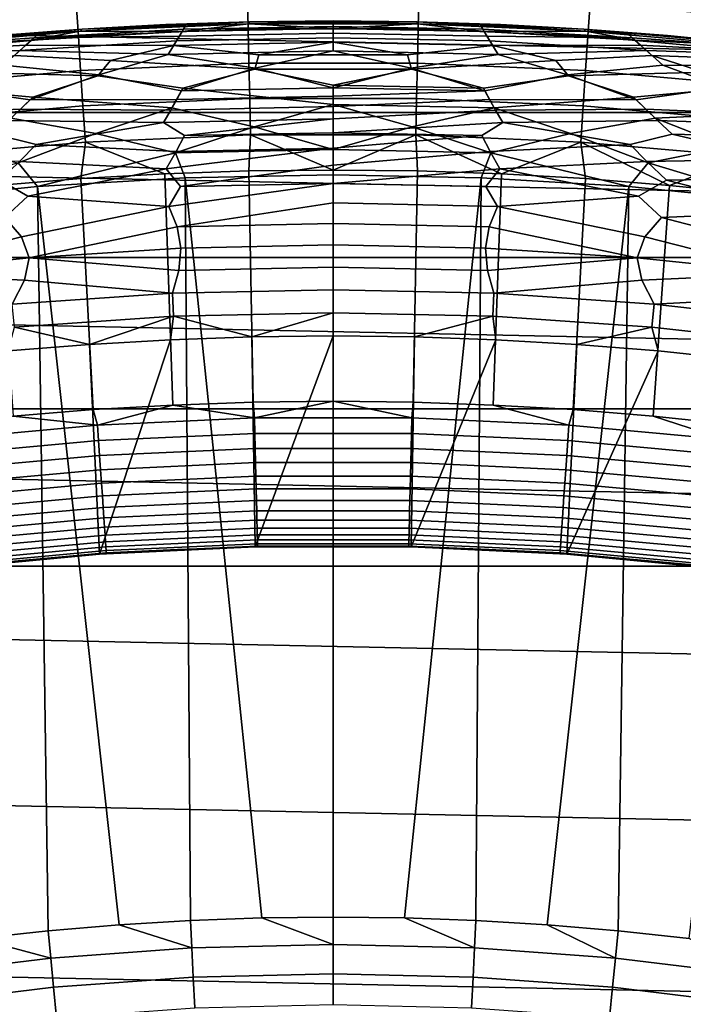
# Model space of a CAD drawing. Header units: metres. Extents: x -29 to 117, y -464 to 29.
# Tile 114 of 256: x -1.79 to 2, y 16.38 to 22.01. Entities that reach past the tile are written whole.
import ezdxf

# ---------------------------------------------------------------- set-up
doc = ezdxf.new("R2010")
doc.units = ezdxf.units.M
doc.layers.add('solid_24_501_056_XXX', color=7, linetype='CONTINUOUS')

msp = doc.modelspace()

# ---------------------------------------------------------------- linework, layer by layer
at = {"layer": 'solid_24_501_056_XXX'}
for points in [[(19.337824, 21.476927, -99.5), (-19.337824, 21.476927, -99.5), (-18.42173, 22.267677, -99.5)], [(19.337824, 21.476927, -99.5), (-18.42173, 22.267677, -99.5), (18.42173, 22.267677, -99.5)], [(-0.490009, 22.144814, 123.25148), (-1.469069, 22.101465, 123.25148), (-1.456506, 21.912462, 123.354111), (-0.485819, 21.955441, 123.354111)], [(0.490009, 22.144814, 123.25148), (-0.490009, 22.144814, 123.25148), (-0.485819, 21.955441, 123.354111), (0.485819, 21.955441, 123.354111)], [(1.469069, 22.101465, 123.25148), (0.490009, 22.144814, 123.25148), (0.485819, 21.955441, 123.354111), (1.456506, 21.912462, 123.354111)], [(-1.469069, 22.101465, 123.25148), (-2.445253, 22.014851, 123.25148), (-2.424342, 21.826588, 123.354111), (-1.456506, 21.912462, 123.354111)], [(2.445253, 22.014851, 123.25148), (1.469069, 22.101465, 123.25148), (1.456506, 21.912462, 123.354111), (2.424342, 21.826588, 123.354111)], [(-2.405873, 21.857374, 129.406281), (-2.386901, 21.870132, 129.791641), (-1.433948, 21.953218, 129.791641), (-1.445377, 21.94183, 129.406281)], [(-1.910876, 21.916855, 147.257355), (-1.433948, 21.953218, 147.257355), (-1.433948, 21.953218, 129.791641), (-2.386901, 21.870132, 129.791641)], [(-1.682119, 21.927933, 147.471375), (-1.433948, 21.953218, 147.257355), (-1.910876, 21.916855, 147.257355)], [(-1.709629, 21.902813, 147.684509), (-0.855465, 21.952772, 147.684509), (-0.841676, 21.976244, 147.471375), (-1.682119, 21.927933, 147.471375)], [(-0.878904, 21.913731, 147.895477), (-0.855465, 21.952772, 147.684509), (-1.709629, 21.902813, 147.684509)], [(-1.682119, 21.927933, 147.471375), (-0.841676, 21.976244, 147.471375), (-1.433948, 21.953218, 147.257355)], [(-0.485819, 21.955441, 123.354111), (-1.456506, 21.912462, 123.354111), (-1.443487, 21.716599, 123.442886), (-0.481477, 21.759192, 123.442886)], [(-1.445377, 21.94183, 129.406281), (-1.433948, 21.953218, 129.791641), (-0.478284, 21.994801, 129.791641), (-0.482101, 21.984098, 129.406281)], [(-0.86313, 21.940386, 129.020157), (-1.445377, 21.94183, 129.406281), (-0.482101, 21.984098, 129.406281)], [(-0.956342, 21.979204, 147.257355), (-0.478284, 21.994801, 147.257355), (-0.478284, 21.994801, 129.791641), (-1.433948, 21.953218, 129.791641)], [(-1.433948, 21.953218, 147.257355), (-0.956342, 21.979204, 147.257355), (-1.433948, 21.953218, 129.791641)], [(-0.841676, 21.976244, 147.471375), (-0.956342, 21.979204, 147.257355), (-1.433948, 21.953218, 147.257355)], [(-0.841676, 21.976244, 147.471375), (-0.478284, 21.994801, 147.257355), (-0.956342, 21.979204, 147.257355)], [(0, 21.904013, 128.636398), (-0.896013, 21.885679, 128.636398), (-0.86313, 21.940386, 129.020157), (0, 21.957355, 129.020157)], [(-0.878904, 21.913731, 147.895477), (0.000003, 21.931349, 147.895477), (-0.000003, 21.969435, 147.684509), (-0.855465, 21.952772, 147.684509)], [(-0.86313, 21.940386, 129.020157), (-0.482101, 21.984098, 129.406281), (0, 21.957355, 129.020157)], [(-0.855465, 21.952772, 147.684509), (-0.000003, 21.969435, 147.684509), (-0.000001, 21.992357, 147.471375), (-0.841676, 21.976244, 147.471375)], [(-0.841676, 21.976244, 147.471375), (-0.000001, 21.992357, 147.471375), (-0.478284, 21.994801, 147.257355)], [(0.485819, 21.955441, 123.354111), (-0.485819, 21.955441, 123.354111), (-0.481477, 21.759192, 123.442886), (0.481477, 21.759192, 123.442886)], [(0.482101, 21.984098, 129.406281), (-0.482101, 21.984098, 129.406281), (-0.478284, 21.994801, 129.791641), (0.478284, 21.994801, 129.791641)], [(0, 21.957355, 129.020157), (-0.482101, 21.984098, 129.406281), (0.482101, 21.984098, 129.406281)], [(0, 22, 147.257355), (0.478284, 21.994801, 147.257355), (0.478284, 21.994801, 129.791641), (-0.478284, 21.994801, 129.791641)], [(-0.478284, 21.994801, 147.257355), (0, 22, 147.257355), (-0.478284, 21.994801, 129.791641)], [(-0.000001, 21.992357, 147.471375), (0, 22, 147.257355), (-0.478284, 21.994801, 147.257355)], [(-0.000003, 21.969435, 147.684509), (0.855458, 21.952772, 147.684509), (0.841675, 21.976244, 147.471375), (-0.000001, 21.992357, 147.471375)], [(0.000003, 21.931349, 147.895477), (0.878911, 21.913731, 147.895477), (0.855458, 21.952772, 147.684509), (-0.000003, 21.969435, 147.684509)], [(-0.000001, 21.992357, 147.471375), (0.841675, 21.976244, 147.471375), (0.478284, 21.994801, 147.257355), (0, 22, 147.257355)], [(0, 21.957355, 129.020157), (0.482101, 21.984098, 129.406281), (0.86313, 21.940386, 129.020157)], [(0.896013, 21.885679, 128.636398), (0, 21.904013, 128.636398), (0, 21.957355, 129.020157), (0.86313, 21.940386, 129.020157)], [(0.956342, 21.979204, 147.257355), (1.433948, 21.953218, 147.257355), (1.433948, 21.953218, 129.791641), (0.478284, 21.994801, 129.791641)], [(1.445377, 21.94183, 129.406281), (0.482101, 21.984098, 129.406281), (0.478284, 21.994801, 129.791641), (1.433948, 21.953218, 129.791641)], [(0.478284, 21.994801, 147.257355), (0.956342, 21.979204, 147.257355), (0.478284, 21.994801, 129.791641)], [(0.841675, 21.976244, 147.471375), (0.956342, 21.979204, 147.257355), (0.478284, 21.994801, 147.257355)], [(1.456506, 21.912462, 123.354111), (0.485819, 21.955441, 123.354111), (0.481477, 21.759192, 123.442886), (1.443487, 21.716599, 123.442886)], [(0.86313, 21.940386, 129.020157), (0.482101, 21.984098, 129.406281), (1.445377, 21.94183, 129.406281)], [(0.841675, 21.976244, 147.471375), (1.682118, 21.927933, 147.471375), (1.433948, 21.953218, 147.257355), (0.956342, 21.979204, 147.257355)], [(1.709622, 21.902813, 147.684509), (1.682118, 21.927933, 147.471375), (0.841675, 21.976244, 147.471375), (0.855458, 21.952772, 147.684509)], [(0.878911, 21.913731, 147.895477), (1.709622, 21.902813, 147.684509), (0.855458, 21.952772, 147.684509)], [(1.910876, 21.916855, 147.257355), (2.386901, 21.870132, 147.257355), (2.386901, 21.870132, 129.791641), (1.433948, 21.953218, 129.791641)], [(2.405873, 21.857374, 129.406281), (1.445377, 21.94183, 129.406281), (1.433948, 21.953218, 129.791641), (2.386901, 21.870132, 129.791641)], [(1.433948, 21.953218, 147.257355), (1.910876, 21.916855, 147.257355), (1.433948, 21.953218, 129.791641)], [(1.682118, 21.927933, 147.471375), (1.910876, 21.916855, 147.257355), (1.433948, 21.953218, 147.257355)], [(-1.7564, 21.860905, 147.895477), (-1.709629, 21.902813, 147.684509), (-2.520097, 21.84749, 147.471375), (-2.561199, 21.81963, 147.684509)], [(-1.709629, 21.902813, 147.684509), (-1.682119, 21.927933, 147.471375), (-2.386901, 21.870132, 147.257355), (-2.520097, 21.84749, 147.471375)], [(-1.456506, 21.912462, 123.354111), (-2.424342, 21.826588, 123.354111), (-2.402672, 21.631493, 123.442886), (-1.443487, 21.716599, 123.442886)], [(-1.724925, 21.889498, 129.020157), (-2.405873, 21.857374, 129.406281), (-1.445377, 21.94183, 129.406281)], [(-1.682119, 21.927933, 147.471375), (-1.910876, 21.916855, 147.257355), (-2.386901, 21.870132, 147.257355)], [(-1.790527, 21.830708, 128.636398), (-1.724925, 21.889498, 129.020157), (-0.86313, 21.940386, 129.020157), (-0.896013, 21.885679, 128.636398)], [(-0.912065, 21.859278, 148.10318), (-0.878904, 21.913731, 147.895477), (-1.709629, 21.902813, 147.684509), (-1.7564, 21.860905, 147.895477)], [(-1.724925, 21.889498, 129.020157), (-1.445377, 21.94183, 129.406281), (-0.86313, 21.940386, 129.020157)], [(0, 21.829519, 128.25618), (-0.942881, 21.809147, 128.25618), (-0.896013, 21.885679, 128.636398), (0, 21.904013, 128.636398)], [(-0.912065, 21.859278, 148.10318), (0.000002, 21.878298, 148.10318), (0.000003, 21.931349, 147.895477), (-0.878904, 21.913731, 147.895477)], [(0.942881, 21.809147, 128.25618), (0, 21.829519, 128.25618), (0, 21.904013, 128.636398), (0.896013, 21.885679, 128.636398)], [(0.000002, 21.878298, 148.10318), (0.912069, 21.859278, 148.10318), (0.878911, 21.913731, 147.895477), (0.000003, 21.931349, 147.895477)], [(0.86313, 21.940386, 129.020157), (1.445377, 21.94183, 129.406281), (1.724925, 21.889498, 129.020157)], [(1.790527, 21.830708, 128.636398), (0.896013, 21.885679, 128.636398), (0.86313, 21.940386, 129.020157), (1.724925, 21.889498, 129.020157)], [(0.912069, 21.859278, 148.10318), (1.756406, 21.860905, 147.895477), (1.709622, 21.902813, 147.684509), (0.878911, 21.913731, 147.895477)], [(2.424342, 21.826588, 123.354111), (1.456506, 21.912462, 123.354111), (1.443487, 21.716599, 123.442886), (2.402672, 21.631493, 123.442886)], [(1.724925, 21.889498, 129.020157), (1.445377, 21.94183, 129.406281), (2.405873, 21.857374, 129.406281)], [(1.709622, 21.902813, 147.684509), (2.520096, 21.84749, 147.471375), (1.910876, 21.916855, 147.257355), (1.682118, 21.927933, 147.471375)], [(1.756406, 21.860905, 147.895477), (2.561193, 21.819632, 147.684509), (2.520096, 21.84749, 147.471375), (1.709622, 21.902813, 147.684509)], [(2.520096, 21.84749, 147.471375), (2.386901, 21.870132, 147.257355), (1.910876, 21.916855, 147.257355)], [(-1.822546, 21.802254, 148.10318), (-1.7564, 21.860905, 147.895477), (-2.561199, 21.81963, 147.684509), (-2.631073, 21.772955, 147.895477)], [(-2.405873, 21.857374, 129.406281), (-1.724925, 21.889498, 129.020157), (-1.790527, 21.830708, 128.636398), (-2.584054, 21.804773, 129.020157)], [(-1.273307, 21.77335, 148.306549), (-0.912065, 21.859278, 148.10318), (-1.7564, 21.860905, 147.895477), (-1.822546, 21.802254, 148.10318)], [(-1.790527, 21.830708, 128.636398), (-0.896013, 21.885679, 128.636398), (-0.942881, 21.809147, 128.25618)], [(-0.448549, 21.72382, 148.504578), (-0.42465, 21.806416, 148.306549), (-0.912065, 21.859278, 148.10318), (-1.273307, 21.77335, 148.306549)], [(-0.42465, 21.806416, 148.306549), (0.000002, 21.878298, 148.10318), (-0.912065, 21.859278, 148.10318)], [(-0.42465, 21.806416, 148.306549), (0.424652, 21.806416, 148.306549), (0.000002, 21.878298, 148.10318)], [(0.424652, 21.806416, 148.306549), (0.912069, 21.859278, 148.10318), (0.000002, 21.878298, 148.10318)], [(0.448551, 21.72382, 148.504578), (1.273309, 21.77335, 148.306549), (0.912069, 21.859278, 148.10318), (0.424652, 21.806416, 148.306549)], [(0.896013, 21.885679, 128.636398), (1.790527, 21.830708, 128.636398), (0.942881, 21.809147, 128.25618)], [(1.273309, 21.77335, 148.306549), (1.82255, 21.802252, 148.10318), (1.756406, 21.860905, 147.895477), (0.912069, 21.859278, 148.10318)], [(2.405873, 21.857374, 129.406281), (2.584054, 21.804773, 129.020157), (1.790527, 21.830708, 128.636398), (1.724925, 21.889498, 129.020157)], [(1.82255, 21.802252, 148.10318), (2.63108, 21.772953, 147.895477), (2.561193, 21.819632, 147.684509), (1.756406, 21.860905, 147.895477)], [(-1.884003, 21.748068, 128.25618), (-2.682043, 21.739191, 128.636398), (-2.584054, 21.804773, 129.020157), (-1.790527, 21.830708, 128.636398)], [(-1.344884, 21.68679, 148.504578), (-1.273307, 21.77335, 148.306549), (-1.822546, 21.802254, 148.10318), (-2.120034, 21.70727, 148.306549)], [(-1.33941, 21.692791, 127.880661), (-1.884003, 21.748068, 128.25618), (-1.790527, 21.830708, 128.636398), (-0.942881, 21.809147, 128.25618)], [(-0.866926, 21.600792, 127.511368), (-1.33941, 21.692791, 127.880661), (-0.942881, 21.809147, 128.25618), (-0.446722, 21.729511, 127.880661)], [(-0.942881, 21.809147, 128.25618), (0, 21.829519, 128.25618), (-0.446722, 21.729511, 127.880661)], [(-0.448549, 21.72382, 148.504578), (0.448551, 21.72382, 148.504578), (0.424652, 21.806416, 148.306549), (-0.42465, 21.806416, 148.306549)], [(0, 21.618181, 127.511368), (-0.446722, 21.729511, 127.880661), (0, 21.829519, 128.25618), (0.446722, 21.729511, 127.880661)], [(0, 21.829519, 128.25618), (0.942881, 21.809147, 128.25618), (0.446722, 21.729511, 127.880661)], [(0.866926, 21.600792, 127.511368), (0.446722, 21.729511, 127.880661), (0.942881, 21.809147, 128.25618), (1.33941, 21.692791, 127.880661)], [(1.33941, 21.692791, 127.880661), (0.942881, 21.809147, 128.25618), (1.790527, 21.830708, 128.636398), (1.884003, 21.748068, 128.25618)], [(1.344886, 21.68679, 148.504578), (2.120036, 21.70727, 148.306549), (1.82255, 21.802252, 148.10318), (1.273309, 21.77335, 148.306549)], [(1.884003, 21.748068, 128.25618), (1.790527, 21.830708, 128.636398), (2.584054, 21.804773, 129.020157), (2.682043, 21.739191, 128.636398)], [(2.120036, 21.70727, 148.306549), (2.729863, 21.707321, 148.10318), (2.63108, 21.772953, 147.895477), (1.82255, 21.802252, 148.10318)], [(-1.732457, 21.548651, 127.511368), (-2.229834, 21.619413, 127.880661), (-1.884003, 21.748068, 128.25618), (-1.33941, 21.692791, 127.880661)], [(-0.481477, 21.759192, 123.442886), (-1.443487, 21.716599, 123.442886), (-1.430079, 21.514881, 123.517342), (-0.477004, 21.557081, 123.517342)], [(-0.859358, 21.615345, 148.696228), (-0.448549, 21.72382, 148.504578), (-1.273307, 21.77335, 148.306549), (-1.344884, 21.68679, 148.504578)], [(-0.446722, 21.729511, 127.880661), (0, 21.618181, 127.511368), (-0.866926, 21.600792, 127.511368)], [(-0.000001, 21.522949, 148.880539), (0, 21.632421, 148.696228), (-0.448549, 21.72382, 148.504578), (-0.859358, 21.615345, 148.696228)], [(0.481477, 21.759192, 123.442886), (-0.481477, 21.759192, 123.442886), (-0.477004, 21.557081, 123.517342), (0.477004, 21.557081, 123.517342)], [(0, 21.632421, 148.696228), (0.448551, 21.72382, 148.504578), (-0.448549, 21.72382, 148.504578)], [(0.446722, 21.729511, 127.880661), (0.866926, 21.600792, 127.511368), (0, 21.618181, 127.511368)], [(0, 21.632421, 148.696228), (0.859359, 21.615345, 148.696228), (0.448551, 21.72382, 148.504578)], [(0.859359, 21.615345, 148.696228), (1.344886, 21.68679, 148.504578), (1.273309, 21.77335, 148.306549), (0.448551, 21.72382, 148.504578)], [(1.443487, 21.716599, 123.442886), (0.481477, 21.759192, 123.442886), (0.477004, 21.557081, 123.517342), (1.430079, 21.514881, 123.517342)], [(1.732457, 21.548651, 127.511368), (1.33941, 21.692791, 127.880661), (1.884003, 21.748068, 128.25618), (2.229834, 21.619413, 127.880661)], [(2.229834, 21.619413, 127.880661), (1.884003, 21.748068, 128.25618), (2.682043, 21.739191, 128.636398), (2.821607, 21.646397, 128.25618)], [(-1.443487, 21.716599, 123.442886), (-2.402672, 21.631493, 123.442886), (-2.380355, 21.430567, 123.517342), (-1.430079, 21.514881, 123.517342)], [(-1.71736, 21.564144, 148.696228), (-1.344884, 21.68679, 148.504578), (-2.120034, 21.70727, 148.306549), (-2.238926, 21.612793, 148.504578)], [(-1.33941, 21.692791, 127.880661), (-0.866926, 21.600792, 127.511368), (-0.894366, 21.551544, 127.389389), (-1.732457, 21.548651, 127.511368)], [(-0.921433, 21.503216, 148.880539), (-0.859358, 21.615345, 148.696228), (-1.344884, 21.68679, 148.504578), (-1.71736, 21.564144, 148.696228)], [(0.921432, 21.503216, 148.880539), (1.717361, 21.564144, 148.696228), (1.344886, 21.68679, 148.504578), (0.859359, 21.615345, 148.696228)], [(1.33941, 21.692791, 127.880661), (1.732457, 21.548651, 127.511368), (0.894366, 21.551544, 127.389389), (0.866926, 21.600792, 127.511368)], [(1.717361, 21.564144, 148.696228), (2.238928, 21.612791, 148.504578), (2.120036, 21.70727, 148.306549), (1.344886, 21.68679, 148.504578)], [(2.402672, 21.631493, 123.442886), (1.443487, 21.716599, 123.442886), (1.430079, 21.514881, 123.517342), (2.380355, 21.430567, 123.517342)], [(-2.229834, 21.619413, 127.880661), (-1.732457, 21.548651, 127.511368), (-1.787194, 21.495928, 127.389389), (-2.595201, 21.461843, 127.511368)], [(-1.841176, 21.444054, 148.880539), (-1.71736, 21.564144, 148.696228), (-2.238926, 21.612793, 148.504578), (-2.572651, 21.478899, 148.696228)], [(-0.452317, 21.395815, 149.056564), (-0.000001, 21.522949, 148.880539), (-0.859358, 21.615345, 148.696228), (-0.921433, 21.503216, 148.880539)], [(-0.866926, 21.600792, 127.511368), (0, 21.618181, 127.511368), (0, 21.570093, 127.389389), (-0.894366, 21.551544, 127.389389)], [(-0.000001, 21.522949, 148.880539), (0.921432, 21.503216, 148.880539), (0.859359, 21.615345, 148.696228), (0, 21.632421, 148.696228)], [(0, 21.570093, 127.389389), (0, 21.618181, 127.511368), (0.866926, 21.600792, 127.511368)], [(1.841175, 21.444054, 148.880539), (2.572652, 21.478899, 148.696228), (2.238928, 21.612791, 148.504578), (1.717361, 21.564144, 148.696228)], [(2.229834, 21.619413, 127.880661), (2.595201, 21.461843, 127.511368), (1.787194, 21.495928, 127.389389), (1.732457, 21.548651, 127.511368)], [(-1.356141, 21.357584, 149.056564), (-0.921433, 21.503216, 148.880539), (-1.71736, 21.564144, 148.696228), (-1.841176, 21.444054, 148.880539)], [(-0.477004, 21.557081, 123.517342), (-1.430079, 21.514881, 123.517342), (-1.416352, 21.308353, 123.577095), (-0.472425, 21.350147, 123.577095)], [(0, 21.5107, 127.270569), (-0.92845, 21.490654, 127.270569), (-0.894366, 21.551544, 127.389389), (0, 21.570093, 127.389389)], [(0.477004, 21.557081, 123.517342), (-0.477004, 21.557081, 123.517342), (-0.472425, 21.350147, 123.577095), (0.472425, 21.350147, 123.577095)], [(0, 21.5107, 127.270569), (0, 21.570093, 127.389389), (0.866926, 21.600792, 127.511368), (0.894366, 21.551544, 127.389389)], [(1.430079, 21.514881, 123.517342), (0.477004, 21.557081, 123.517342), (0.472425, 21.350147, 123.577095), (1.416352, 21.308353, 123.577095)], [(1.356138, 21.357584, 149.056564), (1.841175, 21.444054, 148.880539), (1.717361, 21.564144, 148.696228), (0.921432, 21.503216, 148.880539)], [(-1.430079, 21.514881, 123.517342), (-2.380355, 21.430567, 123.517342), (-2.357505, 21.224848, 123.577095), (-1.416352, 21.308353, 123.577095)], [(-1.732457, 21.548651, 127.511368), (-0.894366, 21.551544, 127.389389), (-0.92845, 21.490654, 127.270569), (-1.787194, 21.495928, 127.389389)], [(-0.921433, 21.503216, 148.880539), (-1.356141, 21.357584, 149.056564), (-0.901448, 21.246872, 149.223404), (-0.452317, 21.395815, 149.056564)], [(0, 21.441027, 127.157471), (-0.970146, 21.419067, 127.157471), (-0.92845, 21.490654, 127.270569), (0, 21.5107, 127.270569)], [(-0.000001, 21.522949, 148.880539), (-0.452317, 21.395815, 149.056564), (-0.000002, 21.265985, 149.223404), (0.452314, 21.395817, 149.056564)], [(0.452314, 21.395817, 149.056564), (0.921432, 21.503216, 148.880539), (-0.000001, 21.522949, 148.880539)], [(0, 21.441027, 127.157471), (0, 21.5107, 127.270569), (0.894366, 21.551544, 127.389389), (0.928449, 21.490654, 127.270569)], [(0.921432, 21.503216, 148.880539), (0.452314, 21.395817, 149.056564), (0.901444, 21.246872, 149.223404), (1.356138, 21.357584, 149.056564)], [(0.928449, 21.490654, 127.270569), (0.894366, 21.551544, 127.389389), (1.732457, 21.548651, 127.511368), (1.787194, 21.495928, 127.389389)], [(2.380355, 21.430567, 123.517342), (1.430079, 21.514881, 123.517342), (1.416352, 21.308353, 123.577095), (2.357505, 21.224848, 123.577095)], [(20.220102, 20.648422, -99.5), (-20.220102, 20.648422, -99.5), (-19.337824, 21.476927, -99.5)], [(20.220102, 20.648422, -99.5), (-19.337824, 21.476927, -99.5), (19.337824, 21.476927, -99.5)], [(-2.595201, 21.461843, 127.511368), (-1.787194, 21.495928, 127.389389), (-1.855169, 21.430552, 127.270569), (-2.676948, 21.403339, 127.389389)], [(-1.841176, 21.444054, 148.880539), (-2.257541, 21.281189, 149.056564), (-1.801273, 21.189562, 149.223404), (-1.356141, 21.357584, 149.056564)], [(-1.787194, 21.495928, 127.389389), (-0.92845, 21.490654, 127.270569), (-0.970146, 21.419067, 127.157471), (-1.855169, 21.430552, 127.270569)], [(-0.970146, 21.419067, 127.157471), (0, 21.441027, 127.157471), (-0.84961, 21.344717, 127.05098)], [(-0.84961, 21.344717, 127.05098), (0, 21.441027, 127.157471), (0, 21.36162, 127.05098)], [(0, 21.36162, 127.05098), (0, 21.441027, 127.157471), (0.928449, 21.490654, 127.270569), (0.970146, 21.419067, 127.157471)], [(0.970146, 21.419067, 127.157471), (0.928449, 21.490654, 127.270569), (1.787194, 21.495928, 127.389389), (1.855168, 21.430552, 127.270569)], [(1.841175, 21.444054, 148.880539), (1.356138, 21.357584, 149.056564), (1.801269, 21.189564, 149.223404), (2.257538, 21.281191, 149.056564)], [(1.855168, 21.430552, 127.270569), (1.787194, 21.495928, 127.389389), (2.595201, 21.461843, 127.511368), (2.676948, 21.403339, 127.389389)], [(2.257538, 21.281191, 149.056564), (2.757542, 21.34557, 148.880539), (2.572652, 21.478899, 148.696228), (1.841175, 21.444054, 148.880539)], [(-1.855169, 21.430552, 127.270569), (-0.970146, 21.419067, 127.157471), (-1.697876, 21.294037, 127.05098), (-1.938305, 21.353233, 127.157471)], [(-0.970146, 21.419067, 127.157471), (-0.84961, 21.344717, 127.05098), (-0.897563, 21.25416, 126.951927), (-1.697876, 21.294037, 127.05098)], [(-0.452317, 21.395815, 149.056564), (-0.901448, 21.246872, 149.223404), (-0.000002, 21.265985, 149.223404)], [(0.452314, 21.395817, 149.056564), (-0.000002, 21.265985, 149.223404), (0.901444, 21.246872, 149.223404)], [(0.84961, 21.344717, 127.05098), (0, 21.36162, 127.05098), (0.970146, 21.419067, 127.157471)], [(0.897564, 21.25416, 126.951927), (0.84961, 21.344717, 127.05098), (0.970146, 21.419067, 127.157471), (1.697876, 21.294037, 127.05098)], [(1.697876, 21.294037, 127.05098), (0.970146, 21.419067, 127.157471), (1.855168, 21.430552, 127.270569), (1.938305, 21.353233, 127.157471)], [(1.938305, 21.353233, 127.157471), (1.855168, 21.430552, 127.270569), (2.676948, 21.403339, 127.389389), (2.77843, 21.330507, 127.270569)], [(-1.938305, 21.353233, 127.157471), (-1.697876, 21.294037, 127.05098), (-1.793528, 21.197363, 126.951927), (-2.543455, 21.20966, 127.05098)], [(-1.356141, 21.357584, 149.056564), (-1.801273, 21.189562, 149.223404), (-1.690573, 21.053555, 149.378677), (-0.901448, 21.246872, 149.223404)], [(-0.472425, 21.350147, 123.577095), (-1.416352, 21.308353, 123.577095), (-0.962534, 21.126326, 123.621208), (-0.481379, 21.142761, 123.621208)], [(-0.84961, 21.344717, 127.05098), (0, 21.36162, 127.05098), (0, 21.273104, 126.951927), (-0.897563, 21.25416, 126.951927)], [(-0.472425, 21.350147, 123.577095), (-0.481379, 21.142761, 123.621208), (0.000026, 21.148241, 123.621208)], [(0.472425, 21.350147, 123.577095), (-0.472425, 21.350147, 123.577095), (0.000026, 21.148241, 123.621208)], [(0, 21.273104, 126.951927), (0, 21.36162, 127.05098), (0.84961, 21.344717, 127.05098)], [(0, 21.17617, 126.861099), (0, 21.273104, 126.951927), (0.84961, 21.344717, 127.05098), (0.897564, 21.25416, 126.951927)], [(0.472425, 21.350147, 123.577095), (0.000026, 21.148241, 123.621208), (0.481431, 21.142759, 123.621208)], [(0.472425, 21.350147, 123.577095), (0.481431, 21.142759, 123.621208), (0.962586, 21.126322, 123.621208)], [(1.416352, 21.308353, 123.577095), (0.472425, 21.350147, 123.577095), (0.962586, 21.126322, 123.621208)], [(1.356138, 21.357584, 149.056564), (0.901444, 21.246872, 149.223404), (1.690573, 21.053555, 149.378677), (1.801269, 21.189564, 149.223404)], [(1.793529, 21.197363, 126.951927), (1.697876, 21.294037, 127.05098), (1.938305, 21.353233, 127.157471), (2.543455, 21.20966, 127.05098)], [(2.543455, 21.20966, 127.05098), (1.938305, 21.353233, 127.157471), (2.77843, 21.330507, 127.270569), (2.902494, 21.243662, 127.157471)], [(-1.416352, 21.308353, 123.577095), (-2.357505, 21.224848, 123.577095), (-1.923099, 21.060621, 123.621208), (-1.44319, 21.09894, 123.621208)], [(-1.697876, 21.294037, 127.05098), (-0.897563, 21.25416, 126.951927), (-0.953853, 21.154678, 126.861099), (-1.793528, 21.197363, 126.951927)], [(-1.416352, 21.308353, 123.577095), (-1.44319, 21.09894, 123.621208), (-0.962534, 21.126326, 123.621208)], [(-0.873311, 21.053478, 126.779205), (-0.953853, 21.154678, 126.861099), (0, 21.273104, 126.951927), (0, 21.17617, 126.861099)], [(-0.897563, 21.25416, 126.951927), (0, 21.273104, 126.951927), (-0.953853, 21.154678, 126.861099)], [(0.953853, 21.154678, 126.861099), (0.897564, 21.25416, 126.951927), (1.697876, 21.294037, 127.05098), (1.793529, 21.197363, 126.951927)], [(1.416352, 21.308353, 123.577095), (0.962586, 21.126322, 123.621208), (1.443242, 21.098936, 123.621208)], [(1.416352, 21.308353, 123.577095), (1.443242, 21.098936, 123.621208), (1.923151, 21.060617, 123.621208)], [(2.357505, 21.224848, 123.577095), (1.416352, 21.308353, 123.577095), (1.923151, 21.060617, 123.621208)], [(2.257538, 21.281191, 149.056564), (1.801269, 21.189564, 149.223404), (2.532468, 20.968948, 149.378677), (2.697857, 21.094164, 149.223404)], [(-0.901448, 21.246872, 149.223404), (-1.690573, 21.053555, 149.378677), (-0.845965, 21.104372, 149.378677)], [(-0.000002, 21.265985, 149.223404), (-0.901448, 21.246872, 149.223404), (-0.845965, 21.104372, 149.378677), (0, 21.121321, 149.378677)], [(0.901444, 21.246872, 149.223404), (-0.000002, 21.265985, 149.223404), (0, 21.121321, 149.378677), (0.845965, 21.104372, 149.378677)], [(0, 21.071583, 126.779205), (0, 21.17617, 126.861099), (0.897564, 21.25416, 126.951927), (0.953853, 21.154678, 126.861099)], [(0.901444, 21.246872, 149.223404), (0.845965, 21.104372, 149.378677), (1.690573, 21.053555, 149.378677)], [(2.357505, 21.224848, 123.577095), (1.923151, 21.060617, 123.621208), (2.402062, 21.011383, 123.621208)], [(-1.801273, 21.189562, 149.223404), (-2.532468, 20.968948, 149.378677), (-1.690573, 21.053555, 149.378677)], [(-1.793528, 21.197363, 126.951927), (-0.953853, 21.154678, 126.861099), (-1.745122, 20.999193, 126.779205), (-1.905769, 21.09024, 126.861099)], [(-0.873311, 21.053478, 126.779205), (0, 21.17617, 126.861099), (0, 21.071583, 126.779205)], [(1.745121, 20.999193, 126.779205), (0.953853, 21.154678, 126.861099), (1.793529, 21.197363, 126.951927), (1.905769, 21.09024, 126.861099)], [(1.801269, 21.189564, 149.223404), (1.690573, 21.053555, 149.378677), (2.532468, 20.968948, 149.378677)], [(1.905769, 21.09024, 126.861099), (1.793529, 21.197363, 126.951927), (2.543455, 21.20966, 127.05098), (2.6863, 21.102814, 126.951927)], [(-0.953853, 21.154678, 126.861099), (-0.873311, 21.053478, 126.779205), (-0.93937, 20.939098, 126.706879), (-1.745122, 20.999193, 126.779205)], [(-1.222578, 16.834343, 153.621323), (-0.815447, 16.858971, 153.621323), (-0.845965, 21.104372, 149.378677), (-1.690573, 21.053555, 149.378677)], [(-0.962534, 21.126326, 123.621208), (-1.44319, 21.09894, 123.621208), (-1.372866, 19.778763, 123.854294), (-0.915652, 19.805197, 123.854294)], [(-0.481379, 21.142761, 123.621208), (-0.962534, 21.126326, 123.621208), (-0.915652, 19.805197, 123.854294), (-0.457949, 19.821062, 123.854294)], [(-0.407842, 16.873751, 153.621323), (0, 16.878679, 153.621323), (0, 21.121321, 149.378677), (-0.845965, 21.104372, 149.378677)], [(-0.815447, 16.858971, 153.621323), (-0.407842, 16.873751, 153.621323), (-0.845965, 21.104372, 149.378677)], [(0.000026, 21.148241, 123.621208), (-0.481379, 21.142761, 123.621208), (-0.457949, 19.821062, 123.854294), (-0.000002, 19.826351, 123.854294)], [(0.481431, 21.142759, 123.621208), (0.000026, 21.148241, 123.621208), (-0.000002, 19.826351, 123.854294), (0.457945, 19.821062, 123.854294)], [(0.873311, 21.053478, 126.779205), (0, 21.071583, 126.779205), (0.953853, 21.154678, 126.861099)], [(0.845965, 21.104372, 149.378677), (0, 21.121321, 149.378677), (0, 16.878679, 153.621323), (0.407836, 16.873753, 153.621323)], [(0.845965, 21.104372, 149.378677), (0.407836, 16.873753, 153.621323), (0.815438, 16.858971, 153.621323)], [(0.481431, 21.142759, 123.621208), (0.457945, 19.821062, 123.854294), (0.915647, 19.805197, 123.854294), (0.962586, 21.126322, 123.621208)], [(1.690573, 21.053555, 149.378677), (0.845965, 21.104372, 149.378677), (0.815438, 16.858971, 153.621323), (1.222565, 16.834345, 153.621323)], [(0.939371, 20.939098, 126.706879), (0.873311, 21.053478, 126.779205), (0.953853, 21.154678, 126.861099), (1.745121, 20.999193, 126.779205)], [(0.962586, 21.126322, 123.621208), (0.915647, 19.805197, 123.854294), (1.372861, 19.778763, 123.854294), (1.443242, 21.098936, 123.621208)], [(2.613932, 20.908825, 126.779205), (1.905769, 21.09024, 126.861099), (2.6863, 21.102814, 126.951927), (2.853817, 20.982992, 126.861099)], [(-1.905769, 21.09024, 126.861099), (-1.745122, 20.999193, 126.779205), (-1.876853, 20.875959, 126.706879), (-2.613934, 20.908825, 126.779205)], [(-2.034467, 16.755619, 153.621323), (-1.628997, 16.799887, 153.621323), (-1.690573, 21.053555, 149.378677), (-2.532468, 20.968948, 149.378677)], [(-1.44319, 21.09894, 123.621208), (-1.923099, 21.060621, 123.621208), (-1.829347, 19.741776, 123.854294), (-1.372866, 19.778763, 123.854294)], [(-1.628997, 16.799887, 153.621323), (-1.222578, 16.834343, 153.621323), (-1.690573, 21.053555, 149.378677)], [(-0.891407, 20.823704, 126.644699), (-0.93937, 20.939098, 126.706879), (0, 21.071583, 126.779205), (0, 20.960159, 126.706879)], [(-0.873311, 21.053478, 126.779205), (0, 21.071583, 126.779205), (-0.93937, 20.939098, 126.706879)], [(0.939371, 20.939098, 126.706879), (0, 20.960159, 126.706879), (0, 21.071583, 126.779205), (0.873311, 21.053478, 126.779205)], [(1.690573, 21.053555, 149.378677), (1.222565, 16.834345, 153.621323), (1.628982, 16.799889, 153.621323)], [(1.443242, 21.098936, 123.621208), (1.372861, 19.778763, 123.854294), (1.829342, 19.741776, 123.854294), (1.923151, 21.060617, 123.621208)], [(1.690573, 21.053555, 149.378677), (1.628982, 16.799889, 153.621323), (2.034451, 16.755621, 153.621323), (2.532468, 20.968948, 149.378677)], [(1.876854, 20.875959, 126.706879), (1.745121, 20.999193, 126.779205), (1.905769, 21.09024, 126.861099), (2.613932, 20.908825, 126.779205)], [(1.923151, 21.060617, 123.621208), (1.829342, 19.741776, 123.854294), (2.284847, 19.694256, 123.854294), (2.402062, 21.011383, 123.621208)], [(-1.745122, 20.999193, 126.779205), (-0.93937, 20.939098, 126.706879), (-1.781183, 20.766525, 126.644699), (-1.876853, 20.875959, 126.706879)], [(1.781183, 20.766525, 126.644699), (0.939371, 20.939098, 126.706879), (1.745121, 20.999193, 126.779205), (1.876854, 20.875959, 126.706879)], [(-0.93937, 20.939098, 126.706879), (-0.891407, 20.823704, 126.644699), (-1.738624, 20.647276, 126.593147), (-1.781183, 20.766525, 126.644699)], [(-0.891407, 20.823704, 126.644699), (0, 20.960159, 126.706879), (0, 20.842773, 126.644699)], [(0.891407, 20.823704, 126.644699), (0, 20.842773, 126.644699), (0, 20.960159, 126.706879), (0.939371, 20.939098, 126.706879)], [(1.738626, 20.647276, 126.593147), (0.891407, 20.823704, 126.644699), (0.939371, 20.939098, 126.706879), (1.781183, 20.766525, 126.644699)], [(2.6677, 20.671347, 126.644699), (1.876854, 20.875959, 126.706879), (2.613932, 20.908825, 126.779205), (2.810565, 20.770868, 126.706879)], [(-1.876853, 20.875959, 126.706879), (-1.781183, 20.766525, 126.644699), (-2.604102, 20.556057, 126.593147), (-2.667699, 20.671347, 126.644699)], [(-0.891407, 20.823704, 126.644699), (-0.87008, 20.70207, 126.593147), (-1.738624, 20.647276, 126.593147)], [(-0.891407, 20.823704, 126.644699), (0, 20.842773, 126.644699), (0, 20.720346, 126.593147), (-0.87008, 20.70207, 126.593147)], [(0.87008, 20.70207, 126.593147), (0, 20.720346, 126.593147), (0, 20.842773, 126.644699), (0.891407, 20.823704, 126.644699)], [(1.738626, 20.647276, 126.593147), (0.87008, 20.70207, 126.593147), (0.891407, 20.823704, 126.644699)], [(2.604105, 20.556055, 126.593147), (1.781183, 20.766525, 126.644699), (1.876854, 20.875959, 126.706879), (2.6677, 20.671347, 126.644699)], [(-1.781183, 20.766525, 126.644699), (-1.738624, 20.647276, 126.593147), (-2.604102, 20.556057, 126.593147)], [(2.604105, 20.556055, 126.593147), (1.738626, 20.647276, 126.593147), (1.781183, 20.766525, 126.644699)], [(-0.87008, 20.70207, 126.593147), (0, 20.720346, 126.593147), (0, 20.59384, 126.552628), (-0.882815, 20.574909, 126.552628)], [(0, 20.720346, 126.593147), (0.87008, 20.70207, 126.593147), (0.882809, 20.574909, 126.552628), (0, 20.59384, 126.552628)], [(-1.738624, 20.647276, 126.593147), (-0.87008, 20.70207, 126.593147), (-0.882815, 20.574909, 126.552628)], [(1.738626, 20.647276, 126.593147), (0.882809, 20.574909, 126.552628), (0.87008, 20.70207, 126.593147)], [(21.067442, 19.783127, -99.5), (-21.067442, 19.783127, -99.5), (-20.220102, 20.648422, -99.5)], [(21.067442, 19.783127, -99.5), (-20.220102, 20.648422, -99.5), (20.220102, 20.648422, -99.5)], [(-2.604102, 20.556057, 126.593147), (-1.738624, 20.647276, 126.593147), (-1.764008, 20.51815, 126.552628)], [(-1.738624, 20.647276, 126.593147), (-0.882815, 20.574909, 126.552628), (-0.918125, 20.443638, 126.52346), (-1.764008, 20.51815, 126.552628)], [(1.738626, 20.647276, 126.593147), (1.763995, 20.518152, 126.552628), (0.918125, 20.443638, 126.52346), (0.882809, 20.574909, 126.552628)], [(2.604105, 20.556055, 126.593147), (1.763995, 20.518152, 126.552628), (1.738626, 20.647276, 126.593147)], [(-2.604102, 20.556057, 126.593147), (-1.764008, 20.51815, 126.552628), (-1.834401, 20.381861, 126.52346), (-2.641957, 20.42367, 126.552628)], [(-0.882815, 20.574909, 126.552628), (0, 20.59384, 126.552628), (0, 20.464243, 126.52346), (-0.918125, 20.443638, 126.52346)], [(0.918125, 20.443638, 126.52346), (0, 20.464243, 126.52346), (0, 20.59384, 126.552628), (0.882809, 20.574909, 126.552628)], [(2.604105, 20.556055, 126.593147), (2.641938, 20.423672, 126.552628), (1.834401, 20.381861, 126.52346), (1.763995, 20.518152, 126.552628)], [(-1.764008, 20.51815, 126.552628), (-0.918125, 20.443638, 126.52346), (-1.834401, 20.381861, 126.52346)], [(1.834401, 20.381861, 126.52346), (0.918125, 20.443638, 126.52346), (1.763995, 20.518152, 126.552628)], [(-0.912218, 20.312101, 126.505867), (-1.822598, 20.250723, 126.505867), (-1.834401, 20.381861, 126.52346), (-0.918125, 20.443638, 126.52346)], [(-0.918125, 20.443638, 126.52346), (0, 20.464243, 126.52346), (0, 20.332575, 126.505867), (-0.912218, 20.312101, 126.505867)], [(0.912218, 20.312101, 126.505867), (0, 20.332575, 126.505867), (0, 20.464243, 126.52346), (0.918125, 20.443638, 126.52346)], [(1.822598, 20.250723, 126.505867), (0.912218, 20.312101, 126.505867), (0.918125, 20.443638, 126.52346), (1.834401, 20.381861, 126.52346)], [(2.729308, 20.148561, 126.505867), (1.822598, 20.250723, 126.505867), (1.834401, 20.381861, 126.52346), (2.746982, 20.279037, 126.52346)], [(2.746982, 20.279037, 126.52346), (1.834401, 20.381861, 126.52346), (2.641938, 20.423672, 126.552628)], [(-0.912218, 20.312101, 126.505867), (0, 20.332575, 126.505867), (-0.464763, 20.194691, 126.5)], [(0, 20.332575, 126.505867), (0, 20.200001, 126.5), (-0.464763, 20.194691, 126.5)], [(0, 20.332575, 126.505867), (0.912218, 20.312101, 126.505867), (0.464763, 20.194691, 126.5), (0, 20.200001, 126.5)], [(-1.822598, 20.250723, 126.505867), (-0.912218, 20.312101, 126.505867), (-1.393408, 20.151884, 126.5)], [(-0.912218, 20.312101, 126.505867), (-0.929233, 20.178652, 126.5), (-1.393408, 20.151884, 126.5)], [(-0.912218, 20.312101, 126.505867), (-0.464763, 20.194691, 126.5), (-0.929233, 20.178652, 126.5)], [(0.912218, 20.312101, 126.505867), (0.929233, 20.178652, 126.5), (0.464763, 20.194691, 126.5)], [(0.912218, 20.312101, 126.505867), (1.822598, 20.250723, 126.505867), (1.393408, 20.151884, 126.5), (0.929233, 20.178652, 126.5)], [(-1.822598, 20.250723, 126.505867), (-1.393408, 20.151884, 126.5), (-1.85761, 20.114376, 126.5)], [(1.822598, 20.250723, 126.505867), (1.85761, 20.114376, 126.5), (1.393408, 20.151884, 126.5)], [(1.822598, 20.250723, 126.505867), (2.729308, 20.148561, 126.505867), (2.321546, 20.066137, 126.5), (1.85761, 20.114376, 126.5)], [(-1.85761, 20.114376, 126.5), (-1.393408, 20.151884, 126.5), (-1.335251, 18.953012, 126.5), (-2.22205, 18.869616, 126.5)], [(-1.393408, 20.151884, 126.5), (-0.929233, 20.178652, 126.5), (-1.335251, 18.953012, 126.5)], [(-0.929233, 20.178652, 126.5), (-0.464763, 20.194691, 126.5), (-0.445508, 18.994774, 126.5), (-1.335251, 18.953012, 126.5)], [(-0.464763, 20.194691, 126.5), (0, 20.200001, 126.5), (-0.445508, 18.994774, 126.5)], [(0.464763, 20.194691, 126.5), (0.445508, 18.994774, 126.5), (-0.445508, 18.994774, 126.5), (0, 20.200001, 126.5)], [(0.464763, 20.194691, 126.5), (0.929233, 20.178652, 126.5), (0.445508, 18.994774, 126.5)], [(1.393408, 20.151884, 126.5), (1.335251, 18.953012, 126.5), (0.445508, 18.994774, 126.5), (0.929233, 20.178652, 126.5)], [(1.393408, 20.151884, 126.5), (1.85761, 20.114376, 126.5), (1.335251, 18.953012, 126.5)], [(2.321546, 20.066137, 126.5), (2.22205, 18.869616, 126.5), (1.335251, 18.953012, 126.5), (1.85761, 20.114376, 126.5)], [(-0.449271, 19.731619, 123.874374), (-0.457949, 19.821062, 123.854294), (-0.915652, 19.805197, 123.854294)], [(-0.449271, 19.731619, 123.874374), (-0.000002, 19.826351, 123.854294), (-0.457949, 19.821062, 123.854294)], [(0.449271, 19.731619, 123.874374), (-0.000002, 19.826351, 123.854294), (-0.449271, 19.731619, 123.874374)], [(0.449271, 19.731619, 123.874374), (0.457945, 19.821062, 123.854294), (-0.000002, 19.826351, 123.854294)], [(0.449271, 19.731619, 123.874374), (1.346882, 19.690722, 123.874374), (0.915647, 19.805197, 123.854294), (0.457945, 19.821062, 123.854294)], [(21.877172, 18.883842, -99.5), (-21.877172, 18.883842, -99.5), (-21.067442, 19.783127, -99.5)], [(21.877172, 18.883842, -99.5), (-21.067442, 19.783127, -99.5), (21.067442, 19.783127, -99.5)], [(-1.346882, 19.690722, 123.874374), (-1.372866, 19.778763, 123.854294), (-1.829347, 19.741776, 123.854294)], [(-1.346882, 19.690722, 123.874374), (-0.915652, 19.805197, 123.854294), (-1.372866, 19.778763, 123.854294)], [(-0.449271, 19.731619, 123.874374), (-0.915652, 19.805197, 123.854294), (-1.346882, 19.690722, 123.874374)], [(1.346882, 19.690722, 123.874374), (1.372861, 19.778763, 123.854294), (0.915647, 19.805197, 123.854294)], [(1.346882, 19.690722, 123.874374), (2.241702, 19.609013, 123.874374), (1.829342, 19.741776, 123.854294), (1.372861, 19.778763, 123.854294)], [(-1.346882, 19.690722, 123.874374), (-1.829347, 19.741776, 123.854294), (-2.241702, 19.609013, 123.874374)], [(-0.449271, 19.731619, 123.874374), (-1.346882, 19.690722, 123.874374), (-1.340835, 19.60231, 123.903053), (-0.447254, 19.643024, 123.903053)], [(0.449271, 19.731619, 123.874374), (-0.449271, 19.731619, 123.874374), (-0.447254, 19.643024, 123.903053), (0.447254, 19.643024, 123.903053)], [(1.346882, 19.690722, 123.874374), (0.449271, 19.731619, 123.874374), (0.447254, 19.643024, 123.903053), (1.340835, 19.60231, 123.903053)], [(2.241702, 19.609013, 123.874374), (2.284847, 19.694256, 123.854294), (1.829342, 19.741776, 123.854294)], [(-1.346882, 19.690722, 123.874374), (-2.241702, 19.609013, 123.874374), (-2.231637, 19.520969, 123.903053), (-1.340835, 19.60231, 123.903053)], [(-0.447254, 19.643024, 123.903053), (-1.340835, 19.60231, 123.903053), (-1.334996, 19.516945, 123.939857), (-0.445306, 19.55748, 123.939857)], [(0.447254, 19.643024, 123.903053), (-0.447254, 19.643024, 123.903053), (-0.445306, 19.55748, 123.939857), (0.445306, 19.55748, 123.939857)], [(1.340835, 19.60231, 123.903053), (0.447254, 19.643024, 123.903053), (0.445306, 19.55748, 123.939857), (1.334996, 19.516945, 123.939857)], [(2.241702, 19.609013, 123.874374), (1.346882, 19.690722, 123.874374), (1.340835, 19.60231, 123.903053), (2.231637, 19.520969, 123.903053)], [(-1.340835, 19.60231, 123.903053), (-2.231637, 19.520969, 123.903053), (-2.221918, 19.435957, 123.939857), (-1.334996, 19.516945, 123.939857)], [(2.231637, 19.520969, 123.903053), (1.340835, 19.60231, 123.903053), (1.334996, 19.516945, 123.939857), (2.221918, 19.435957, 123.939857)], [(-0.445306, 19.55748, 123.939857), (-1.334996, 19.516945, 123.939857), (-1.329415, 19.435366, 123.984459), (-0.443445, 19.475731, 123.984459)], [(0.445306, 19.55748, 123.939857), (-0.445306, 19.55748, 123.939857), (-0.443445, 19.475731, 123.984459), (0.443445, 19.475731, 123.984459)], [(1.334996, 19.516945, 123.939857), (0.445306, 19.55748, 123.939857), (0.443445, 19.475731, 123.984459), (1.329415, 19.435366, 123.984459)], [(-1.334996, 19.516945, 123.939857), (-2.221918, 19.435957, 123.939857), (-2.212631, 19.354715, 123.984459), (-1.329415, 19.435366, 123.984459)], [(-0.443445, 19.475731, 123.984459), (-1.329415, 19.435366, 123.984459), (-1.324143, 19.35828, 124.036476), (-0.441686, 19.398485, 124.036476)], [(0.443445, 19.475731, 123.984459), (-0.443445, 19.475731, 123.984459), (-0.441686, 19.398485, 124.036476), (0.441686, 19.398485, 124.036476)], [(1.329415, 19.435366, 123.984459), (0.443445, 19.475731, 123.984459), (0.441686, 19.398485, 124.036476), (1.324143, 19.35828, 124.036476)], [(2.221918, 19.435957, 123.939857), (1.334996, 19.516945, 123.939857), (1.329415, 19.435366, 123.984459), (2.212631, 19.354715, 123.984459)], [(-1.329415, 19.435366, 123.984459), (-2.212631, 19.354715, 123.984459), (-2.203855, 19.27795, 124.036476), (-1.324143, 19.35828, 124.036476)], [(2.212631, 19.354715, 123.984459), (1.329415, 19.435366, 123.984459), (1.324143, 19.35828, 124.036476), (2.203855, 19.27795, 124.036476)], [(-1.324143, 19.35828, 124.036476), (-2.203855, 19.27795, 124.036476), (-2.195667, 19.206326, 124.095459), (-1.319223, 19.286358, 124.095459)], [(-0.441686, 19.398485, 124.036476), (-1.324143, 19.35828, 124.036476), (-1.319223, 19.286358, 124.095459), (-0.440045, 19.326414, 124.095459)], [(0.441686, 19.398485, 124.036476), (-0.441686, 19.398485, 124.036476), (-0.440045, 19.326414, 124.095459), (0.440045, 19.326414, 124.095459)], [(1.324143, 19.35828, 124.036476), (0.441686, 19.398485, 124.036476), (0.440045, 19.326414, 124.095459), (1.319223, 19.286358, 124.095459)], [(2.203855, 19.27795, 124.036476), (1.324143, 19.35828, 124.036476), (1.319223, 19.286358, 124.095459), (2.195667, 19.206326, 124.095459)], [(-0.440045, 19.326414, 124.095459), (-1.319223, 19.286358, 124.095459), (-1.314699, 19.220221, 124.160889), (-0.438536, 19.260141, 124.160889)], [(0.440045, 19.326414, 124.095459), (-0.440045, 19.326414, 124.095459), (-0.438536, 19.260141, 124.160889), (0.438536, 19.260141, 124.160889)], [(1.319223, 19.286358, 124.095459), (0.440045, 19.326414, 124.095459), (0.438536, 19.260141, 124.160889), (1.314699, 19.220221, 124.160889)], [(-1.319223, 19.286358, 124.095459), (-2.195667, 19.206326, 124.095459), (-2.188137, 19.140465, 124.160889), (-1.314699, 19.220221, 124.160889)], [(-0.438536, 19.260141, 124.160889), (-1.314699, 19.220221, 124.160889), (-1.31061, 19.160446, 124.232208), (-0.437172, 19.200241, 124.232208)], [(0.438536, 19.260141, 124.160889), (-0.438536, 19.260141, 124.160889), (-0.437172, 19.200241, 124.232208), (0.437172, 19.200241, 124.232208)], [(1.314699, 19.220221, 124.160889), (0.438536, 19.260141, 124.160889), (0.437172, 19.200241, 124.232208), (1.31061, 19.160446, 124.232208)], [(2.195667, 19.206326, 124.095459), (1.319223, 19.286358, 124.095459), (1.314699, 19.220221, 124.160889), (2.188137, 19.140465, 124.160889)], [(-1.314699, 19.220221, 124.160889), (-2.188137, 19.140465, 124.160889), (-2.181332, 19.080938, 124.232208), (-1.31061, 19.160446, 124.232208)], [(-0.437172, 19.200241, 124.232208), (-1.31061, 19.160446, 124.232208), (-1.306992, 19.10755, 124.308784), (-0.435965, 19.147236, 124.308784)], [(0.437172, 19.200241, 124.232208), (-0.437172, 19.200241, 124.232208), (-0.435965, 19.147236, 124.308784), (0.435965, 19.147236, 124.308784)], [(1.31061, 19.160446, 124.232208), (0.437172, 19.200241, 124.232208), (0.435965, 19.147236, 124.308784), (1.306992, 19.10755, 124.308784)], [(2.188137, 19.140465, 124.160889), (1.314699, 19.220221, 124.160889), (1.31061, 19.160446, 124.232208), (2.181332, 19.080938, 124.232208)], [(-1.31061, 19.160446, 124.232208), (-2.181332, 19.080938, 124.232208), (-2.17531, 19.028261, 124.308784), (-1.306992, 19.10755, 124.308784)], [(-0.435965, 19.147236, 124.308784), (-1.306992, 19.10755, 124.308784), (-1.303876, 19.061993, 124.389969), (-0.434926, 19.101583, 124.389969)], [(0.435965, 19.147236, 124.308784), (-0.435965, 19.147236, 124.308784), (-0.434926, 19.101583, 124.389969), (0.434926, 19.101583, 124.389969)], [(1.306992, 19.10755, 124.308784), (0.435965, 19.147236, 124.308784), (0.434926, 19.101583, 124.389969), (1.303876, 19.061993, 124.389969)], [(2.181332, 19.080938, 124.232208), (1.31061, 19.160446, 124.232208), (1.306992, 19.10755, 124.308784), (2.17531, 19.028261, 124.308784)], [(-1.306992, 19.10755, 124.308784), (-2.17531, 19.028261, 124.308784), (-2.170124, 18.982893, 124.389969), (-1.303876, 19.061993, 124.389969)], [(-0.434926, 19.101583, 124.389969), (-1.303876, 19.061993, 124.389969), (-1.301289, 19.024168, 124.475044), (-0.434063, 19.063681, 124.475044)], [(0.434926, 19.101583, 124.389969), (-0.434926, 19.101583, 124.389969), (-0.434063, 19.063681, 124.475044), (0.434063, 19.063681, 124.475044)], [(1.303876, 19.061993, 124.389969), (0.434926, 19.101583, 124.389969), (0.434063, 19.063681, 124.475044), (1.301289, 19.024168, 124.475044)], [(2.17531, 19.028261, 124.308784), (1.306992, 19.10755, 124.308784), (1.303876, 19.061993, 124.389969), (2.170124, 18.982893, 124.389969)], [(-1.303876, 19.061993, 124.389969), (-2.170124, 18.982893, 124.389969), (-2.165818, 18.945225, 124.475044), (-1.301289, 19.024168, 124.475044)], [(-1.301289, 19.024168, 124.475044), (-2.165818, 18.945225, 124.475044), (-2.162429, 18.915586, 124.563286), (-1.299253, 18.994406, 124.563286)], [(-0.434063, 19.063681, 124.475044), (-1.301289, 19.024168, 124.475044), (-1.299253, 18.994406, 124.563286), (-0.433384, 19.033857, 124.563286)], [(-0.433384, 19.033857, 124.563286), (-1.299253, 18.994406, 124.563286), (-1.297786, 18.972963, 124.653915), (-0.432894, 19.012369, 124.653915)], [(0.434063, 19.063681, 124.475044), (-0.434063, 19.063681, 124.475044), (-0.433384, 19.033857, 124.563286), (0.433384, 19.033857, 124.563286)], [(0.433384, 19.033857, 124.563286), (-0.433384, 19.033857, 124.563286), (-0.432894, 19.012369, 124.653915), (0.432894, 19.012369, 124.653915)], [(1.299253, 18.994406, 124.563286), (0.433384, 19.033857, 124.563286), (0.432894, 19.012369, 124.653915), (1.297786, 18.972963, 124.653915)], [(1.301289, 19.024168, 124.475044), (0.434063, 19.063681, 124.475044), (0.433384, 19.033857, 124.563286), (1.299253, 18.994406, 124.563286)], [(2.165818, 18.945225, 124.475044), (1.301289, 19.024168, 124.475044), (1.299253, 18.994406, 124.563286), (2.162429, 18.915586, 124.563286)], [(2.170124, 18.982893, 124.389969), (1.303876, 19.061993, 124.389969), (1.301289, 19.024168, 124.475044), (2.165818, 18.945225, 124.475044)], [(-1.299253, 18.994406, 124.563286), (-2.162429, 18.915586, 124.563286), (-2.159988, 18.894232, 124.653915), (-1.297786, 18.972963, 124.653915)], [(-1.297786, 18.972963, 124.653915), (-2.159988, 18.894232, 124.653915), (-2.158515, 18.88135, 124.746147), (-1.296901, 18.960026, 124.746147)], [(-0.890571, 18.979116, 124.839096), (-1.335245, 18.953024, 124.839096), (-1.335251, 18.953012, 126.5), (-0.445508, 18.994774, 126.5)], [(-1.296901, 18.960026, 124.746147), (-1.335245, 18.953024, 124.839096), (-0.890571, 18.979116, 124.839096)], [(-0.432894, 19.012369, 124.653915), (-1.297786, 18.972963, 124.653915), (-1.296901, 18.960026, 124.746147), (-0.432599, 18.999405, 124.746147)], [(-0.432599, 18.999405, 124.746147), (-1.296901, 18.960026, 124.746147), (-0.445408, 18.994778, 124.839096)], [(-1.296901, 18.960026, 124.746147), (-0.890571, 18.979116, 124.839096), (-0.445408, 18.994778, 124.839096)], [(-0.445408, 18.994778, 124.839096), (-0.890571, 18.979116, 124.839096), (-0.445508, 18.994774, 126.5)], [(0, 19, 124.839096), (-0.445408, 18.994778, 124.839096), (-0.445508, 18.994774, 126.5), (0.445508, 18.994774, 126.5)], [(-0.432599, 18.999405, 124.746147), (-0.445408, 18.994778, 124.839096), (0, 19, 124.839096)], [(0.432894, 19.012369, 124.653915), (-0.432894, 19.012369, 124.653915), (-0.432599, 18.999405, 124.746147), (0.432599, 18.999405, 124.746147)], [(0.432599, 18.999405, 124.746147), (-0.432599, 18.999405, 124.746147), (0, 19, 124.839096)], [(0.445408, 18.994778, 124.839096), (0, 19, 124.839096), (0.445508, 18.994774, 126.5)], [(0.432599, 18.999405, 124.746147), (0, 19, 124.839096), (0.445408, 18.994778, 124.839096)], [(1.297786, 18.972963, 124.653915), (0.432894, 19.012369, 124.653915), (0.432599, 18.999405, 124.746147), (1.296901, 18.960026, 124.746147)], [(0.432599, 18.999405, 124.746147), (0.445408, 18.994778, 124.839096), (0.890571, 18.979116, 124.839096)], [(1.296901, 18.960026, 124.746147), (0.432599, 18.999405, 124.746147), (0.890571, 18.979116, 124.839096)], [(0.890571, 18.979116, 124.839096), (0.445408, 18.994778, 124.839096), (0.445508, 18.994774, 126.5), (1.335251, 18.953012, 126.5)], [(1.335245, 18.953024, 124.839096), (0.890571, 18.979116, 124.839096), (1.335251, 18.953012, 126.5)], [(1.296901, 18.960026, 124.746147), (0.890571, 18.979116, 124.839096), (1.335245, 18.953024, 124.839096)], [(2.159988, 18.894232, 124.653915), (1.297786, 18.972963, 124.653915), (1.296901, 18.960026, 124.746147), (2.158515, 18.88135, 124.746147)], [(2.162429, 18.915586, 124.563286), (1.299253, 18.994406, 124.563286), (1.297786, 18.972963, 124.653915), (2.159988, 18.894232, 124.653915)], [(-1.779185, 18.916513, 124.839096), (-2.222147, 18.869606, 124.839096), (-2.22205, 18.869616, 126.5), (-1.335251, 18.953012, 126.5)], [(-2.158515, 18.88135, 124.746147), (-2.222147, 18.869606, 124.839096), (-1.779185, 18.916513, 124.839096)], [(-1.296901, 18.960026, 124.746147), (-2.158515, 18.88135, 124.746147), (-1.779185, 18.916513, 124.839096), (-1.335245, 18.953024, 124.839096)], [(-1.335245, 18.953024, 124.839096), (-1.779185, 18.916513, 124.839096), (-1.335251, 18.953012, 126.5)], [(1.296901, 18.960026, 124.746147), (1.335245, 18.953024, 124.839096), (1.779184, 18.916513, 124.839096)], [(2.158515, 18.88135, 124.746147), (1.296901, 18.960026, 124.746147), (1.779184, 18.916513, 124.839096)], [(1.779184, 18.916513, 124.839096), (1.335245, 18.953024, 124.839096), (1.335251, 18.953012, 126.5), (2.22205, 18.869616, 126.5)], [(2.222146, 18.869606, 124.839096), (1.779184, 18.916513, 124.839096), (2.22205, 18.869616, 126.5)], [(2.158515, 18.88135, 124.746147), (1.779184, 18.916513, 124.839096), (2.222146, 18.869606, 124.839096)], [(23.380772, 16.986727, -99.5), (-22.648489, 17.951477, -99.5), (-21.877172, 18.883842, -99.5), (22.648489, 17.951477, -99.5)], [(22.648489, 17.951477, -99.5), (-21.877172, 18.883842, -99.5), (21.877172, 18.883842, -99.5)], [(24.071438, 15.992999, -99.5), (-23.380772, 16.986727, -99.5), (-22.648489, 17.951477, -99.5), (23.380772, 16.986727, -99.5)], [(24.71983, 14.971294, -99.5), (-24.071438, 15.992999, -99.5), (-23.380772, 16.986727, -99.5), (24.071438, 15.992999, -99.5)], [(-1.6139, 16.643877, 153.767242), (-0.807894, 16.702414, 153.767242), (-1.222578, 16.834343, 153.621323), (-1.628997, 16.799887, 153.621323)], [(-0.807894, 16.702414, 153.767242), (-0.815447, 16.858971, 153.621323), (-1.222578, 16.834343, 153.621323)], [(-0.807894, 16.702414, 153.767242), (0, 16.721941, 153.767242), (-0.407842, 16.873751, 153.621323), (-0.815447, 16.858971, 153.621323)], [(0, 16.721941, 153.767242), (0, 16.878679, 153.621323), (-0.407842, 16.873751, 153.621323)], [(0, 16.721941, 153.767242), (0.807894, 16.702414, 153.767242), (0.407836, 16.873753, 153.621323), (0, 16.878679, 153.621323)], [(0.807894, 16.702414, 153.767242), (0.815438, 16.858971, 153.621323), (0.407836, 16.873753, 153.621323)], [(0.807894, 16.702414, 153.767242), (1.6139, 16.643877, 153.767242), (1.222565, 16.834345, 153.621323), (0.815438, 16.858971, 153.621323)], [(1.6139, 16.643877, 153.767242), (1.628982, 16.799889, 153.621323), (1.222565, 16.834345, 153.621323)], [(-1.6139, 16.643877, 153.767242), (-1.628997, 16.799887, 153.621323), (-2.034467, 16.755619, 153.621323)], [(1.6139, 16.643877, 153.767242), (2.416137, 16.546469, 153.767242), (2.034451, 16.755621, 153.621323), (1.628982, 16.799889, 153.621323)], [(-2.416137, 16.546469, 153.767242), (-1.6139, 16.643877, 153.767242), (-2.034467, 16.755619, 153.621323), (-2.43875, 16.701567, 153.621323)], [(-0.799829, 16.535688, 153.901749), (0, 16.555021, 153.901749), (0, 16.721941, 153.767242), (-0.807894, 16.702414, 153.767242)], [(0.807894, 16.702414, 153.767242), (0, 16.721941, 153.767242), (0, 16.555021, 153.901749), (0.799829, 16.535688, 153.901749)], [(-0.807894, 16.702414, 153.767242), (-1.6139, 16.643877, 153.767242), (-1.59779, 16.477736, 153.901749), (-0.799829, 16.535688, 153.901749)], [(1.6139, 16.643877, 153.767242), (0.807894, 16.702414, 153.767242), (0.799829, 16.535688, 153.901749), (1.59779, 16.477736, 153.901749)], [(-1.6139, 16.643877, 153.767242), (-2.416137, 16.546469, 153.767242), (-2.392019, 16.3813, 153.901749), (-1.59779, 16.477736, 153.901749)], [(2.416137, 16.546469, 153.767242), (1.6139, 16.643877, 153.767242), (1.59779, 16.477736, 153.901749), (2.392019, 16.3813, 153.901749)], [(-0.791321, 16.359795, 154.023987), (0, 16.378922, 154.023987), (0, 16.555021, 153.901749), (-0.799829, 16.535688, 153.901749)], [(0.799829, 16.535688, 153.901749), (0, 16.555021, 153.901749), (0, 16.378922, 154.023987), (0.791321, 16.359795, 154.023987)], [(-0.799829, 16.535688, 153.901749), (-1.59779, 16.477736, 153.901749), (-1.580794, 16.302458, 154.023987), (-0.791321, 16.359795, 154.023987)], [(1.59779, 16.477736, 153.901749), (0.799829, 16.535688, 153.901749), (0.791321, 16.359795, 154.023987), (1.580794, 16.302458, 154.023987)], [(-1.59779, 16.477736, 153.901749), (-2.392019, 16.3813, 153.901749), (-2.366575, 16.207048, 154.023987), (-1.580794, 16.302458, 154.023987)], [(2.392019, 16.3813, 153.901749), (1.59779, 16.477736, 153.901749), (1.580794, 16.302458, 154.023987), (2.366575, 16.207048, 154.023987)]]:
    msp.add_3dface(points, dxfattribs=at)

doc.saveas('drawing.dxf')
